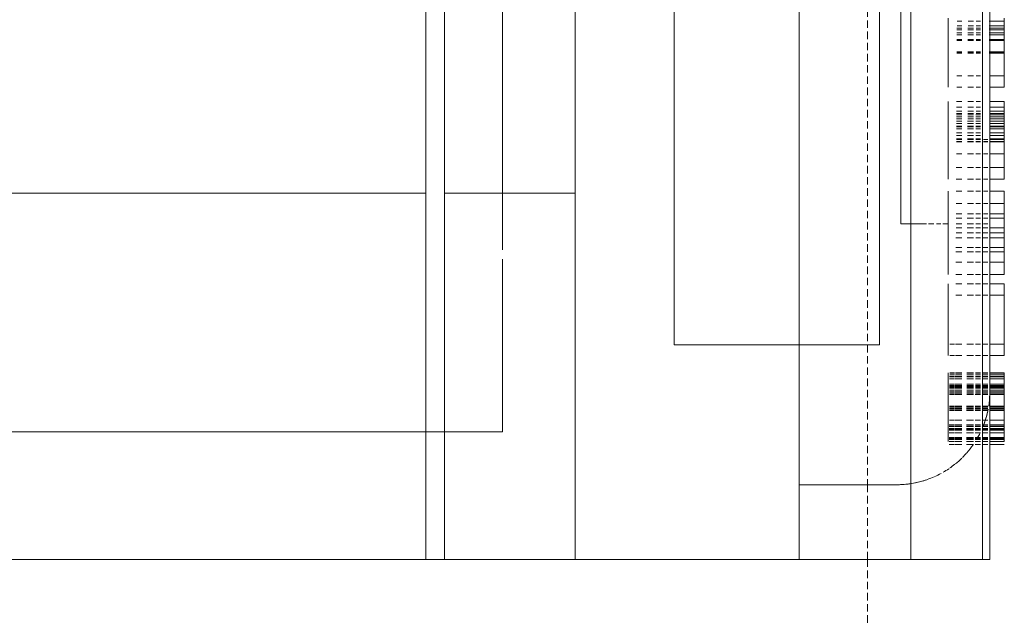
# Model space of a CAD drawing. Header units: millimetres. Extents: x -80560 to 110805, y -11020 to 52719.
# Tile 58 of 145: x 50421 to 50685, y 21102 to 21262. Entities that reach past the tile are written whole.
import ezdxf

# ---------------------------------------------------------------- set-up
doc = ezdxf.new("R2010")
doc.units = ezdxf.units.MM
doc.linetypes.add('DASHED2', pattern=[6, 4, -2])
doc.linetypes.add('DASHED2-1', pattern=[3, 2, -1])
doc.layers.add('A-AREA', color=32, linetype='DASHED2', lineweight=18)
doc.layers.add('I-FURN', color=30, linetype='Continuous', lineweight=18)

# ---------------------------------------------------------------- blocks, each defined once
blk = doc.blocks.new('82_kopieerapparaat_Sharp - std-31613085-DO_03 derde verdieping')
at = {"layer": 'I-FURN'}
for p, q in [((-330, 300), (-330, -200)), ((-330, -200), (-330, 300)), ((-330, -200), (-330, 300)), ((-330, 300), (-330, -200)), ((-330, 300), (-330, -200)), ((-330, -200), (-330, 300)), ((-295.83, 259.42), (-295.83, -200)), ((-295.83, -200), (-295.83, 259.42)), ((-231.88, -200), (-231.88, -80)), ((-315, -200), (-330, -200)), ((-330, -205), (-330, -200)), ((-330, -200), (-330, -205)), ((-330, -200), (-330, -205)), ((-330, -205), (-330, -200)), ((-329.49, -200), (318.74, -200)), ((-261.51, -200), (-315, -200)), ((-295.83, -200), (-295.83, -205)), ((-295.83, -205), (-295.83, -200)), ((-247.02, -200), (-261.51, -200)), ((-231.88, -200), (-247.02, -200)), ((243.12, -200), (-231.88, -200)), ((-330, -205), (-330, -240)), ((-330, -205), (-315, -205)), ((-330, -205), (-330, -240)), ((-330, -240), (-330, -205)), ((-330, -205), (-330, -240)), ((-330, -205), (-330, -240)), ((-330, -240), (-330, -205)), ((-100, -205), (-329.49, -205)), ((-315, -205), (-261.51, -205)), ((-295.83, -205), (-295.83, -220.58)), ((-295.83, -220.58), (-295.83, -205)), ((-261.51, -205), (-247.02, -205)), ((-247.02, -205), (-231.88, -205)), ((-231.88, -205), (243.12, -205)), ((-231.88, -205), (-231.88, -240)), ((-295.83, -220.58), (-249.58, -220.58)), ((-249.58, -220.58), (-295.83, -220.58)), ((-247.02, -220.58), (260.21, -220.58)), ((260.21, -220.58), (-247.02, -220.58)), ((-315, -240), (-330, -240)), ((-330, -334.15), (-330, -240)), ((-330, -240), (-330, -348.64)), ((-330, -240), (-330, -300)), ((-330, -300), (-330, -240)), ((-329.49, -240), (-100, -240)), ((-261.51, -240), (-315, -240)), ((-247.02, -240), (-261.51, -240)), ((-231.88, -240), (-247.02, -240)), ((243.12, -240), (-231.88, -240)), ((-167.54, -266.57), (-272.54, -266.57)), ((-272.54, -266.57), (-272.54, -321.57)), ((-272.54, -321.57), (-272.54, -266.57)), ((-272.54, -266.57), (-167.54, -266.57)), ((-330, -300), (-330, -330)), ((-330, -336.13), (-330, -300)), ((-330, -300), (-272.54, -300)), ((-272.54, -300), (-330, -300)), ((-330, -300), (-272.54, -300)), ((-310, -300), (-330, -300)), ((-272.54, -300), (-310, -300)), ((-310, -300), (-310, -326.13)), ((-310, -326.13), (-310, -300)), ((-310, -300), (-272.54, -300)), ((-272.54, -300), (-310, -300)), ((-310, -300), (-310, -326.13)), ((-310, -326.13), (-310, -300)), ((-310, -300), (-272.54, -300)), ((-272.54, -300), (-310, -300)), ((-310, -300), (-310, -326.13)), ((-310, -326.13), (-310, -300)), ((-310, -300), (-272.54, -300)), ((-272.54, -300), (-310, -300)), ((-310, -300), (-310, -326.13)), ((-310, -326.13), (-310, -300)), ((-310, -300), (-272.54, -300)), ((-272.54, -300), (-310, -300)), ((-167.54, -300), (-272.54, -300)), ((-272.54, -300), (-167.54, -300)), ((-167.54, -300), (-272.54, -300)), ((-272.54, -300), (-167.54, -300)), ((-167.54, -300), (-272.54, -300)), ((-272.54, -300), (-167.54, -300)), ((-167.54, -300), (-272.54, -300)), ((-272.54, -300), (-167.54, -300)), ((-272.54, -300), (-167.54, -300)), ((-167.54, -300), (-272.54, -300)), ((-272.54, -300), (-167.54, -300)), ((-167.54, -300), (-272.54, -300)), ((-272.54, -321.57), (-167.54, -321.57)), ((-167.54, -321.57), (-272.54, -321.57)), ((109.9, -327.27), (-240.1, -327.27)), ((-240.1, -327.27), (109.9, -327.27)), ((-240.1, -334.15), (-240.1, -327.27)), ((-240.1, -334.15), (-240.1, -327.27)), ((109.9, -327.27), (-240.1, -327.27)), ((-240.1, -327.27), (109.9, -327.27)), ((-240.1, -334.15), (-240.1, -327.27)), ((-240.1, -334.15), (-240.1, -327.27)), ((109.9, -327.27), (-240.1, -327.27)), ((-240.1, -327.27), (109.9, -327.27)), ((-240.1, -334.15), (-240.1, -327.27)), ((-240.1, -334.15), (-240.1, -327.27)), ((-330, -330), (-330, -343.63)), ((175, -330), (-330, -330)), ((175, -330), (-330, -330)), ((-330, -349.15), (-330, -334.15)), ((-240.1, -336.13), (-240.1, -334.68)), ((-240.1, -336.13), (-240.1, -334.68)), ((-240.1, -336.13), (-240.1, -334.68)), ((-240.1, -336.13), (-240.1, -334.68)), ((-240.1, -336.13), (-240.1, -334.68)), ((-240.1, -336.13), (-240.1, -334.68)), ((-330, -343.63), (-330, -336.13)), ((-240.1, -338.04), (-240.1, -336.82)), ((-240.1, -338.04), (-240.1, -336.82)), ((-240.1, -338.04), (-240.1, -336.82)), ((-240.1, -338.04), (-240.1, -336.82)), ((-240.1, -338.04), (-240.1, -336.82)), ((-240.1, -338.04), (-240.1, -336.82)), ((-299.21, -341.65), (-299.21, -340.23)), ((-297.58, -340), (-298.44, -340)), ((-298.44, -340), (-297.37, -340)), ((-298.44, -340.24), (-298.44, -341.65)), ((-297.88, -340.24), (-297.88, -341.65)), ((-297.58, -340.25), (-297.58, -341.65)), ((-297.37, -340), (-296.13, -340)), ((-295.36, -340), (-297.37, -340)), ((-297.37, -340), (-294.26, -340)), ((-296.13, -340), (-297.37, -340)), ((-297.37, -340.25), (-297.37, -341.65)), ((-296.13, -340), (-295.14, -340)), ((-296.13, -340.26), (-296.13, -341.65)), ((-295.36, -340), (-294.38, -340)), ((-295.36, -340.26), (-295.36, -341.65)), ((-295.14, -340.26), (-295.14, -341.65)), ((-294.96, -340.26), (-294.96, -341.65)), ((-294.4, -340.27), (-294.4, -341.65)), ((-294.38, -340.27), (-294.38, -341.65)), ((-294.26, -340), (-292.72, -340)), ((-290.14, -340), (-294.26, -340)), ((-294.26, -340), (-289.7, -340)), ((-294.26, -340), (-289.7, -340)), ((-289.7, -340), (-294.26, -340)), ((-294.26, -340.27), (-294.26, -341.65)), ((-289.7, -340), (-293.98, -340)), ((-293.98, -340.27), (-293.98, -341.65)), ((-292.72, -340), (-289.7, -340)), ((-292.72, -340.28), (-292.72, -341.65)), ((-289.7, -340), (-284.83, -340)), ((-285.18, -340), (-289.58, -340)), ((-285.66, -340), (-289.36, -340)), ((-289.36, -340), (-284.83, -340)), ((-289.03, -340), (-285.81, -340)), ((-285.81, -340), (-288.91, -340)), ((-284.83, -340), (-281.58, -340)), ((-283.44, -340), (-284.83, -340)), ((-283.91, -340), (-281.58, -340)), ((-283.74, -340), (-283.06, -340)), ((-283.06, -340), (-283.57, -340)), ((-280.36, -340), (-283.44, -340)), ((-281.58, -340), (-283.06, -340)), ((-281.58, -340), (-280.36, -340)), ((-279.98, -340), (-281.08, -340)), ((-280.94, -340), (-279.98, -340)), ((-275.36, -340), (-272.29, -340)), ((-272.29, -340), (-275.36, -340)), ((-272.29, -340), (-259.21, -340)), ((-259.21, -340), (-272.29, -340)), ((-259.21, -340), (-256.13, -340)), ((-256.13, -340), (-259.21, -340)), ((-253.61, -340), (-243.79, -340)), ((-250.36, -340), (-253.61, -340)), ((-247.55, -340), (-250.36, -340)), ((-238.54, -340), (-246.42, -340)), ((-246.42, -340), (-238.54, -340)), ((-244.01, -340), (-246.42, -340)), ((-243.79, -340), (-241.17, -340)), ((-242.48, -340), (-243.79, -340)), ((-241.17, -340), (-242.48, -340)), ((-241.17, -340), (-231.34, -340)), ((-238.54, -340), (-240.75, -340)), ((-240.1, -340), (-240.1, -338.53)), ((-240.1, -340), (-240.1, -338.53)), ((-240.1, -340), (-240.1, -338.53)), ((-240.1, -340), (-240.1, -338.53)), ((-240.1, -340), (-240.1, -338.53)), ((-240.1, -340), (-240.1, -338.53)), ((-234.59, -340), (-237.41, -340)), ((-231.34, -340), (-234.59, -340)), ((-228.06, -340), (-217.45, -340)), ((-224.98, -340), (-228.06, -340)), ((-221.26, -340), (-224.98, -340)), ((-224.98, -340), (-218.09, -340)), ((-217.45, -340), (-224.98, -340)), ((-218.09, -340), (-221.26, -340)), ((-217.45, -340), (-212.52, -340)), ((-217.45, -340), (-214.58, -340)), ((-213.2, -340), (-217.32, -340)), ((-212.58, -340), (-214.58, -340)), ((-214.58, -340), (-212.58, -340)), ((-213.9, -340), (-212.58, -340)), ((-212.58, -340), (-213.9, -340)), ((-212.58, -340), (-211.9, -340)), ((-212.52, -340), (-209.83, -340)), ((-210.49, -340), (-211.9, -340)), ((-211.4, -340), (-209.83, -340)), ((-209.83, -340), (-208.82, -340)), ((-208.82, -340), (-207.3, -340)), ((-207.3, -340), (-208.82, -340)), ((-203.44, -340), (-194.32, -340)), ((-200.36, -340), (-203.44, -340)), ((-194.32, -340), (-200.36, -340)), ((-200.36, -340), (-194.32, -340)), ((-194.32, -340), (-200.36, -340)), ((-194.32, -340), (-194.13, -340)), ((-194.13, -340), (-190.64, -340)), ((-194.11, -340), (-194.13, -340)), ((-194.13, -340), (-193.93, -340)), ((-194, -340), (-194.13, -340)), ((-190.92, -340), (-194, -340)), ((-188.06, -340), (-193.93, -340)), ((-193.93, -340), (-189.4, -340)), ((-190.64, -340), (-187.65, -340)), ((-188.85, -340), (-190.64, -340)), ((-189.4, -340), (-188.06, -340)), ((-188.06, -340), (-188.85, -340)), ((-187.65, -340), (-185.71, -340)), ((-185.71, -340), (-186.96, -340)), ((-185.71, -340), (-184.98, -340)), ((-299.21, -343.63), (-299.21, -341.8)), ((-298.44, -341.8), (-298.44, -343.63)), ((-297.88, -341.81), (-297.88, -343.63)), ((-297.58, -341.81), (-297.58, -343.63)), ((-297.37, -341.81), (-297.37, -343.63)), ((-296.13, -341.81), (-296.13, -343.63)), ((-295.36, -341.82), (-295.36, -343.63)), ((-295.14, -341.82), (-295.14, -343.63)), ((-294.96, -341.82), (-294.96, -343.63)), ((-294.4, -341.82), (-294.4, -343.63)), ((-294.38, -341.82), (-294.38, -343.63)), ((-294.26, -341.82), (-294.26, -343.63)), ((-293.98, -341.82), (-293.98, -343.63)), ((-292.72, -341.83), (-292.72, -343.63)), ((-290.14, -340.3), (-290.14, -341.65)), ((-290.14, -341.84), (-290.14, -343.63)), ((-289.7, -340.3), (-289.7, -341.65)), ((-289.7, -341.84), (-289.7, -343.63)), ((-289.58, -340.3), (-289.58, -341.65)), ((-289.58, -341.84), (-289.58, -343.63)), ((-289.36, -340.3), (-289.36, -341.65)), ((-289.36, -341.85), (-289.36, -343.63)), ((-289.03, -340.31), (-289.03, -341.65)), ((-289.03, -341.85), (-289.03, -343.63)), ((-288.91, -340.31), (-288.91, -341.65)), ((-288.91, -341.85), (-288.91, -343.63)), ((-285.81, -340.33), (-285.81, -341.65)), ((-285.81, -341.86), (-285.81, -343.63)), ((-285.66, -340.33), (-285.66, -341.65)), ((-285.66, -341.86), (-285.66, -343.63)), ((-285.18, -340.33), (-285.18, -341.65)), ((-285.18, -341.86), (-285.18, -343.63)), ((-284.83, -340.34), (-284.83, -341.65)), ((-284.83, -341.87), (-284.83, -343.63)), ((-284.25, -340.34), (-284.25, -341.65)), ((-284.25, -341.87), (-284.25, -343.63)), ((-283.91, -340.34), (-283.91, -341.65)), ((-283.91, -341.87), (-283.91, -343.63)), ((-283.74, -340.34), (-283.74, -341.65)), ((-283.74, -341.87), (-283.74, -343.63)), ((-283.57, -340.35), (-283.57, -341.65)), ((-283.57, -341.87), (-283.57, -343.63)), ((-283.44, -340.35), (-283.44, -341.65)), ((-283.44, -341.87), (-283.44, -343.63)), ((-283.06, -340.35), (-283.06, -341.65)), ((-283.06, -341.88), (-283.06, -343.63)), ((-281.58, -340.36), (-281.58, -341.65)), ((-281.58, -341.88), (-281.58, -343.63)), ((-281.08, -340.36), (-281.08, -341.65)), ((-281.08, -341.88), (-281.08, -343.63)), ((-280.94, -340.36), (-280.94, -341.65)), ((-280.94, -341.88), (-280.94, -343.63)), ((-280.36, -340.37), (-280.36, -341.65)), ((-280.36, -341.89), (-280.36, -343.63)), ((-279.98, -340.37), (-279.98, -341.65)), ((-279.98, -341.89), (-279.98, -343.63)), ((-275.36, -341.65), (-275.36, -340.4)), ((-275.36, -340.4), (-275.36, -341.65)), ((-275.36, -343.63), (-275.36, -341.91)), ((-275.36, -341.91), (-275.36, -343.63)), ((-272.29, -340.43), (-272.29, -341.65)), ((-272.29, -340.43), (-272.29, -341.65)), ((-272.29, -340.43), (-272.29, -341.65)), ((-272.29, -340.43), (-272.29, -341.65)), ((-272.29, -341.93), (-272.29, -343.63)), ((-272.29, -341.93), (-272.29, -343.63)), ((-272.29, -341.93), (-272.29, -343.63)), ((-272.29, -341.93), (-272.29, -343.63)), ((-259.21, -341.99), (-259.21, -343.63)), ((-259.21, -341.99), (-259.21, -343.63)), ((-259.21, -341.99), (-259.21, -343.63)), ((-259.21, -341.99), (-259.21, -343.63)), ((-256.13, -342), (-256.13, -343.63)), ((-256.13, -342), (-256.13, -343.63)), ((-253.61, -343.63), (-253.61, -342.01)), ((-250.36, -342.03), (-250.36, -343.63)), ((-247.55, -342.04), (-247.55, -343.63)), ((-246.42, -343.63), (-246.42, -342.05)), ((-243.79, -342.06), (-243.79, -343.63)), ((-242.48, -342.07), (-242.48, -343.63)), ((-241.17, -342.07), (-241.17, -343.63)), ((-240.1, -343.63), (-240.1, -342.08)), ((-240.1, -343.63), (-240.1, -342.08)), ((-240.1, -343.63), (-240.1, -342.08)), ((-240.1, -343.63), (-240.1, -342.08)), ((-240.1, -343.63), (-240.1, -342.08)), ((-240.1, -343.63), (-240.1, -342.08)), ((-238.54, -342.08), (-238.54, -343.63)), ((-237.41, -342.09), (-237.41, -343.63)), ((-234.59, -342.1), (-234.59, -343.63)), ((-231.34, -342.12), (-231.34, -343.63)), ((-228.06, -343.63), (-228.06, -342.13)), ((-228.06, -342.13), (-228.06, -343.63)), ((-224.98, -342.15), (-224.98, -343.63)), ((-224.98, -342.15), (-224.98, -343.63)), ((-224.98, -343.63), (-224.98, -342.15)), ((-224.98, -342.15), (-224.98, -343.63)), ((-221.26, -342.17), (-221.26, -343.63)), ((-218.09, -342.18), (-218.09, -343.63)), ((-218.02, -342.18), (-218.02, -343.63)), ((-217.45, -342.18), (-217.45, -343.63)), ((-217.32, -342.18), (-217.32, -343.63)), ((-216.39, -342.19), (-216.39, -343.63)), ((-215.65, -342.19), (-215.65, -343.63)), ((-214.58, -342.2), (-214.58, -343.63)), ((-214.08, -342.2), (-214.08, -343.63)), ((-213.9, -342.2), (-213.9, -343.63)), ((-213.2, -342.2), (-213.2, -343.63)), ((-212.58, -342.21), (-212.58, -343.63)), ((-212.52, -342.21), (-212.52, -343.63)), ((-211.9, -342.21), (-211.9, -343.63)), ((-211.4, -342.21), (-211.4, -343.63)), ((-210.87, -342.21), (-210.87, -343.63)), ((-210.49, -342.22), (-210.49, -343.63)), ((-209.83, -342.22), (-209.83, -343.63)), ((-208.82, -342.22), (-208.82, -343.63)), ((-207.3, -342.23), (-207.3, -343.63)), ((-203.44, -343.63), (-203.44, -342.25)), ((-203.44, -342.25), (-203.44, -343.63)), ((-200.36, -342.26), (-200.36, -343.63)), ((-200.36, -342.26), (-200.36, -343.63)), ((-200.36, -343.63), (-200.36, -342.26)), ((-200.36, -342.26), (-200.36, -343.63)), ((-194.32, -342.29), (-194.32, -343.63)), ((-194.11, -342.29), (-194.11, -343.63)), ((-194, -342.29), (-194, -343.63)), ((-193.93, -342.29), (-193.93, -343.63)), ((-190.92, -342.31), (-190.92, -343.63)), ((-190.64, -342.31), (-190.64, -343.63)), ((-189.4, -342.32), (-189.4, -343.63)), ((-188.85, -342.32), (-188.85, -343.63)), ((-188.06, -342.32), (-188.06, -343.63)), ((-187.65, -342.32), (-187.65, -343.63)), ((-186.96, -342.33), (-186.96, -343.63)), ((-185.71, -342.33), (-185.71, -343.63)), ((-330, -344.76), (-330, -346.74)), ((-330, -346.74), (-330, -344.83)), ((-299.21, -346.74), (-299.21, -344.87)), ((-298.44, -344.87), (-298.44, -346.74)), ((-297.88, -344.88), (-297.88, -346.74)), ((-297.58, -344.88), (-297.58, -346.74)), ((-297.37, -344.88), (-297.37, -346.74)), ((-296.13, -344.88), (-296.13, -346.74)), ((-295.36, -344.89), (-295.36, -346.74)), ((-295.14, -344.89), (-295.14, -346.74)), ((-294.96, -344.89), (-294.96, -346.74)), ((-294.4, -344.89), (-294.4, -346.74)), ((-294.38, -344.89), (-294.38, -346.74)), ((-294.26, -344.89), (-294.26, -346.74)), ((-293.98, -344.89), (-293.98, -346.74)), ((-292.72, -344.9), (-292.72, -346.74)), ((-290.14, -344.9), (-290.14, -346.74)), ((-289.7, -344.91), (-289.7, -346.74)), ((-289.58, -344.91), (-289.58, -346.74)), ((-289.36, -344.91), (-289.36, -346.74)), ((-289.03, -344.91), (-289.03, -346.74)), ((-288.91, -344.91), (-288.91, -346.74)), ((-285.81, -344.92), (-285.81, -346.74)), ((-285.66, -344.92), (-285.66, -346.74)), ((-285.18, -344.92), (-285.18, -346.74)), ((-284.83, -344.92), (-284.83, -346.74)), ((-284.25, -344.93), (-284.25, -346.74)), ((-283.91, -344.93), (-283.91, -346.74)), ((-283.74, -344.93), (-283.74, -346.74)), ((-283.57, -344.93), (-283.57, -346.74)), ((-283.44, -344.93), (-283.44, -346.74)), ((-283.06, -344.93), (-283.06, -346.74)), ((-281.58, -344.94), (-281.58, -346.74)), ((-281.08, -344.94), (-281.08, -346.74)), ((-280.94, -344.94), (-280.94, -346.74)), ((-280.36, -344.94), (-280.36, -346.74)), ((-279.98, -344.94), (-279.98, -346.74)), ((-275.36, -346.74), (-275.36, -344.96)), ((-275.36, -344.96), (-275.36, -346.74)), ((-272.29, -344.97), (-272.29, -346.74)), ((-272.29, -344.97), (-272.29, -346.74)), ((-272.29, -344.97), (-272.29, -346.74)), ((-272.29, -344.97), (-272.29, -346.74)), ((-259.21, -345.02), (-259.21, -346.74)), ((-259.21, -345.02), (-259.21, -346.74)), ((-259.21, -345.02), (-259.21, -346.74)), ((-259.21, -345.02), (-259.21, -346.74)), ((-256.13, -345.03), (-256.13, -346.74)), ((-256.13, -345.03), (-256.13, -346.74)), ((-253.61, -346.74), (-253.61, -345.04)), ((-250.36, -345.05), (-250.36, -346.74)), ((-247.55, -345.06), (-247.55, -346.74)), ((-246.42, -346.74), (-246.42, -345.06)), ((-243.79, -345.07), (-243.79, -346.74)), ((-242.48, -345.08), (-242.48, -346.74)), ((-241.17, -345.08), (-241.17, -346.74)), ((-240.1, -346.74), (-240.1, -345.09)), ((-240.1, -346.74), (-240.1, -345.09)), ((-240.1, -346.74), (-240.1, -345.09)), ((-240.1, -346.74), (-240.1, -345.09)), ((-240.1, -346.74), (-240.1, -345.09)), ((-240.1, -346.74), (-240.1, -345.09)), ((-238.54, -345.09), (-238.54, -346.74)), ((-237.41, -345.1), (-237.41, -346.74)), ((-234.59, -345.11), (-234.59, -346.74)), ((-231.34, -345.12), (-231.34, -346.74)), ((-228.06, -346.74), (-228.06, -345.13)), ((-228.06, -345.13), (-228.06, -346.74)), ((-224.98, -345.14), (-224.98, -346.74)), ((-224.98, -345.14), (-224.98, -346.74)), ((-224.98, -346.74), (-224.98, -345.14)), ((-224.98, -345.14), (-224.98, -346.74)), ((-221.26, -345.15), (-221.26, -346.74)), ((-218.09, -345.16), (-218.09, -346.74)), ((-218.02, -345.17), (-218.02, -346.74)), ((-217.45, -345.17), (-217.45, -346.74)), ((-217.32, -345.17), (-217.32, -346.74)), ((-216.39, -345.17), (-216.39, -346.74)), ((-215.65, -345.17), (-215.65, -346.74)), ((-214.58, -345.18), (-214.58, -346.74)), ((-214.08, -345.18), (-214.08, -346.74)), ((-213.9, -345.18), (-213.9, -346.74)), ((-213.2, -345.18), (-213.2, -346.74)), ((-212.58, -345.18), (-212.58, -346.74)), ((-212.52, -345.18), (-212.52, -346.74)), ((-211.9, -345.19), (-211.9, -346.74)), ((-211.4, -345.19), (-211.4, -346.74)), ((-210.87, -345.19), (-210.87, -346.74)), ((-210.49, -345.19), (-210.49, -346.74)), ((-209.83, -345.19), (-209.83, -346.74)), ((-208.82, -345.2), (-208.82, -346.74)), ((-207.3, -345.2), (-207.3, -346.74)), ((-203.44, -346.74), (-203.44, -345.22)), ((-203.44, -345.22), (-203.44, -346.74)), ((-200.36, -345.23), (-200.36, -346.74)), ((-200.36, -345.23), (-200.36, -346.74)), ((-200.36, -346.74), (-200.36, -345.23)), ((-200.36, -345.23), (-200.36, -346.74)), ((-194.32, -345.25), (-194.32, -346.74)), ((-194.11, -345.25), (-194.11, -346.74)), ((-194, -345.25), (-194, -346.74)), ((-193.93, -345.25), (-193.93, -346.74)), ((-190.92, -345.26), (-190.92, -346.74)), ((-190.64, -345.26), (-190.64, -346.74)), ((-189.4, -345.27), (-189.4, -346.74)), ((-188.85, -345.27), (-188.85, -346.74)), ((-188.06, -345.27), (-188.06, -346.74)), ((-187.65, -345.27), (-187.65, -346.74)), ((-186.96, -345.28), (-186.96, -346.74)), ((-185.71, -345.28), (-185.71, -346.74)), ((-330, -347.14), (-330, -348.64)), ((-330, -348.71), (-330, -347.2)), ((-299.21, -348.64), (-299.21, -347.21)), ((-298.44, -347.22), (-298.44, -348.64)), ((-297.88, -347.22), (-297.88, -348.64)), ((-297.58, -347.22), (-297.58, -348.64)), ((-297.37, -347.22), (-297.37, -348.64)), ((-296.13, -347.22), (-296.13, -348.64)), ((-295.36, -347.22), (-295.36, -348.64)), ((-295.14, -347.22), (-295.14, -348.64)), ((-294.96, -347.22), (-294.96, -348.64)), ((-294.4, -347.23), (-294.4, -348.64)), ((-294.38, -347.23), (-294.38, -348.64)), ((-294.26, -347.23), (-294.26, -348.64)), ((-293.98, -347.23), (-293.98, -348.64)), ((-292.72, -347.23), (-292.72, -348.64)), ((-290.14, -347.23), (-290.14, -348.64)), ((-289.7, -347.24), (-289.7, -348.64)), ((-289.58, -347.24), (-289.58, -348.64)), ((-289.36, -347.24), (-289.36, -348.64)), ((-289.03, -347.24), (-289.03, -348.64)), ((-288.91, -347.24), (-288.91, -348.64)), ((-285.81, -347.24), (-285.81, -348.64)), ((-285.66, -347.25), (-285.66, -348.64)), ((-285.18, -347.25), (-285.18, -348.64)), ((-284.83, -347.25), (-284.83, -348.64)), ((-284.25, -347.25), (-284.25, -348.64)), ((-283.91, -347.25), (-283.91, -348.64)), ((-283.74, -347.25), (-283.74, -348.64)), ((-283.57, -347.25), (-283.57, -348.64)), ((-283.44, -347.25), (-283.44, -348.64)), ((-283.06, -347.25), (-283.06, -348.64)), ((-281.58, -347.25), (-281.58, -348.64)), ((-281.08, -347.26), (-281.08, -348.64)), ((-280.94, -347.26), (-280.94, -348.64)), ((-280.36, -347.26), (-280.36, -348.64)), ((-279.98, -347.26), (-279.98, -348.64)), ((-275.36, -348.64), (-275.36, -347.27)), ((-275.36, -347.27), (-275.36, -348.64)), ((-272.29, -347.28), (-272.29, -348.64)), ((-272.29, -347.28), (-272.29, -348.64)), ((-272.29, -347.28), (-272.29, -348.64)), ((-272.29, -347.28), (-272.29, -348.64)), ((-259.21, -347.31), (-259.21, -348.64)), ((-259.21, -347.31), (-259.21, -348.64)), ((-259.21, -347.31), (-259.21, -348.64)), ((-259.21, -347.31), (-259.21, -348.64)), ((-256.13, -347.31), (-256.13, -348.64)), ((-256.13, -347.31), (-256.13, -348.64)), ((-253.61, -348.64), (-253.61, -347.32)), ((-250.36, -347.33), (-250.36, -348.64)), ((-247.55, -347.33), (-247.55, -348.64)), ((-246.42, -348.64), (-246.42, -347.33)), ((-243.79, -347.34), (-243.79, -348.64)), ((-242.48, -347.34), (-242.48, -348.64)), ((-241.17, -347.35), (-241.17, -348.64)), ((-240.1, -348.64), (-240.1, -347.35)), ((-240.1, -348.64), (-240.1, -347.35)), ((-240.1, -348.64), (-240.1, -347.35)), ((-240.1, -348.64), (-240.1, -347.35)), ((-240.1, -348.64), (-240.1, -347.35)), ((-240.1, -348.64), (-240.1, -347.35)), ((-238.54, -347.35), (-238.54, -348.64)), ((-237.41, -347.35), (-237.41, -348.64)), ((-234.59, -347.36), (-234.59, -348.64)), ((-231.34, -347.37), (-231.34, -348.64)), ((-228.06, -348.64), (-228.06, -347.38)), ((-228.06, -347.38), (-228.06, -348.64)), ((-224.98, -347.38), (-224.98, -348.64)), ((-224.98, -347.38), (-224.98, -348.64)), ((-224.98, -348.64), (-224.98, -347.38)), ((-224.98, -347.38), (-224.98, -348.64)), ((-221.26, -347.39), (-221.26, -348.64)), ((-218.09, -347.4), (-218.09, -348.64)), ((-218.02, -347.4), (-218.02, -348.64)), ((-217.45, -347.4), (-217.45, -348.64)), ((-217.32, -347.4), (-217.32, -348.64)), ((-216.39, -347.4), (-216.39, -348.64)), ((-215.65, -347.4), (-215.65, -348.64)), ((-214.58, -347.41), (-214.58, -348.64)), ((-214.08, -347.41), (-214.08, -348.64)), ((-213.9, -347.41), (-213.9, -348.64)), ((-213.2, -347.41), (-213.2, -348.64)), ((-212.58, -347.41), (-212.58, -348.64)), ((-212.52, -347.41), (-212.52, -348.64)), ((-211.9, -347.41), (-211.9, -348.64)), ((-211.4, -347.41), (-211.4, -348.64)), ((-210.87, -347.41), (-210.87, -348.64)), ((-210.49, -347.42), (-210.49, -348.64)), ((-209.83, -347.42), (-209.83, -348.64)), ((-208.82, -347.42), (-208.82, -348.64)), ((-207.3, -347.42), (-207.3, -348.64)), ((-203.44, -348.64), (-203.44, -347.43)), ((-203.44, -347.43), (-203.44, -348.64)), ((-200.36, -347.44), (-200.36, -348.64)), ((-200.36, -347.44), (-200.36, -348.64)), ((-200.36, -348.64), (-200.36, -347.44)), ((-200.36, -347.44), (-200.36, -348.64)), ((-194.32, -347.45), (-194.32, -348.64)), ((-194.11, -347.45), (-194.11, -348.64)), ((-194, -347.45), (-194, -348.64)), ((-193.93, -347.45), (-193.93, -348.64)), ((-190.92, -347.46), (-190.92, -348.64)), ((-190.64, -347.46), (-190.64, -348.64)), ((-189.4, -347.46), (-189.4, -348.64)), ((-188.85, -347.46), (-188.85, -348.64)), ((-188.06, -347.47), (-188.06, -348.64)), ((-187.65, -347.47), (-187.65, -348.64)), ((-186.96, -347.47), (-186.96, -348.64)), ((-185.71, -347.47), (-185.71, -348.64)), ((-330, -349.15), (330, -349.15)), ((-330, -349.15), (330, -349.15)), ((-330, -349.15), (-330, -350.62)), ((-330, -351.13), (-330, -349.16)), ((-299.21, -350.62), (-299.21, -349.21)), ((-298.44, -349.21), (-298.44, -350.62)), ((-297.88, -349.22), (-297.88, -350.62)), ((-297.58, -349.22), (-297.58, -350.62)), ((-297.37, -349.22), (-297.37, -350.62)), ((-296.13, -349.22), (-296.13, -350.62)), ((-295.36, -349.22), (-295.36, -350.62)), ((-295.14, -349.22), (-295.14, -350.62)), ((-294.96, -349.23), (-294.96, -350.62)), ((-294.4, -349.23), (-294.4, -350.62)), ((-294.38, -349.23), (-294.38, -350.62)), ((-294.26, -349.23), (-294.26, -350.62)), ((-293.98, -349.23), (-293.98, -350.62)), ((-292.72, -349.23), (-292.72, -350.62)), ((-290.14, -349.24), (-290.14, -350.62)), ((-289.7, -349.24), (-289.7, -350.62)), ((-289.58, -349.24), (-289.58, -350.62)), ((-289.36, -349.24), (-289.36, -350.62)), ((-289.03, -349.24), (-289.03, -350.62)), ((-288.91, -349.24), (-288.91, -350.62)), ((-285.81, -349.25), (-285.81, -350.62)), ((-285.66, -349.25), (-285.66, -350.62)), ((-285.18, -349.25), (-285.18, -350.62)), ((-284.83, -349.26), (-284.83, -350.62)), ((-284.25, -349.26), (-284.25, -350.62)), ((-283.91, -349.26), (-283.91, -350.62)), ((-283.74, -349.26), (-283.74, -350.62)), ((-283.57, -349.26), (-283.57, -350.62)), ((-283.44, -349.26), (-283.44, -350.62)), ((-283.06, -349.26), (-283.06, -350.62)), ((-281.58, -349.26), (-281.58, -350.62)), ((-281.08, -349.27), (-281.08, -350.62)), ((-280.94, -349.27), (-280.94, -350.62)), ((-280.36, -349.27), (-280.36, -350.62)), ((-279.98, -349.27), (-279.98, -350.62)), ((-275.36, -350.62), (-275.36, -349.28)), ((-275.36, -349.28), (-275.36, -350.62)), ((-272.29, -349.29), (-272.29, -350.62)), ((-272.29, -349.29), (-272.29, -350.62)), ((-272.29, -349.29), (-272.29, -350.62)), ((-272.29, -349.29), (-272.29, -350.62)), ((-259.21, -349.33), (-259.21, -350.62)), ((-259.21, -349.33), (-259.21, -350.62)), ((-259.21, -349.33), (-259.21, -350.62)), ((-259.21, -349.33), (-259.21, -350.62)), ((-256.13, -349.34), (-256.13, -350.62)), ((-256.13, -349.34), (-256.13, -350.62)), ((-253.61, -350.62), (-253.61, -349.35)), ((-250.36, -349.36), (-250.36, -350.62)), ((-247.55, -349.37), (-247.55, -350.62)), ((-246.42, -350.62), (-246.42, -349.37)), ((-243.79, -349.38), (-243.79, -350.62)), ((-242.48, -349.38), (-242.48, -350.62)), ((-241.17, -349.38), (-241.17, -350.62)), ((-240.1, -350.62), (-240.1, -349.39)), ((-240.1, -350.62), (-240.1, -349.39)), ((-240.1, -350.62), (-240.1, -349.39)), ((-240.1, -350.62), (-240.1, -349.39)), ((-240.1, -350.62), (-240.1, -349.39)), ((-240.1, -350.62), (-240.1, -349.39)), ((-238.54, -349.39), (-238.54, -350.62)), ((-237.41, -349.4), (-237.41, -350.62)), ((-234.59, -349.4), (-234.59, -350.62)), ((-231.34, -349.41), (-231.34, -350.62)), ((-228.06, -350.62), (-228.06, -349.42)), ((-228.06, -349.42), (-228.06, -350.62)), ((-224.98, -349.43), (-224.98, -350.62)), ((-224.98, -349.43), (-224.98, -350.62)), ((-224.98, -350.62), (-224.98, -349.43)), ((-224.98, -349.43), (-224.98, -350.62)), ((-221.26, -349.44), (-221.26, -350.62)), ((-218.09, -349.45), (-218.09, -350.62)), ((-218.02, -349.45), (-218.02, -350.62)), ((-217.45, -349.46), (-217.45, -350.62)), ((-330, -351.13), (175, -351.13)), ((-299.21, -351.13), (-330, -351.13)), ((-299.21, -355), (-299.21, -351.1)), ((-298.44, -351.1), (-298.44, -355)), ((-297.88, -351.1), (-297.88, -355)), ((-297.58, -351.1), (-297.58, -355)), ((-297.37, -351.1), (-297.37, -355)), ((-296.13, -351.13), (-297.37, -351.13)), ((-296.13, -351.1), (-296.13, -355)), ((-295.36, -351.1), (-295.36, -355)), ((-295.14, -351.1), (-295.14, -355)), ((-294.96, -351.1), (-294.96, -355)), ((-294.4, -351.09), (-294.4, -355)), ((-294.38, -351.09), (-294.38, -355)), ((-294.26, -351.09), (-294.26, -355)), ((-289.7, -351.13), (-294.26, -351.13)), ((-293.98, -351.09), (-293.98, -355)), ((-292.72, -351.09), (-292.72, -355)), ((-290.14, -351.09), (-290.14, -355)), ((-289.7, -351.09), (-289.7, -355)), ((-289.58, -351.09), (-289.58, -355)), ((-289.36, -351.09), (-289.36, -355)), ((-289.03, -351.09), (-289.03, -355)), ((-285.81, -351.13), (-289.03, -351.13)), ((-288.91, -351.09), (-288.91, -355)), ((-285.81, -351.09), (-285.81, -355)), ((-285.66, -351.09), (-285.66, -355)), ((-285.18, -351.09), (-285.18, -355)), ((-284.83, -351.09), (-284.83, -355)), ((-284.25, -351.08), (-284.25, -355)), ((-283.91, -351.08), (-283.91, -355)), ((-283.74, -351.08), (-283.74, -355)), ((-283.57, -351.08), (-283.57, -355)), ((-283.44, -351.08), (-283.44, -355)), ((-283.06, -351.08), (-283.06, -355)), ((-283.06, -351.13), (-281.58, -351.13)), ((-281.58, -351.13), (-283.06, -351.13)), ((-283.06, -351.13), (-281.58, -351.13)), ((-281.58, -351.13), (-283.06, -351.13)), ((-283.06, -351.13), (-281.58, -351.13)), ((-281.58, -351.13), (-283.06, -351.13)), ((-283.06, -351.13), (-281.58, -351.13)), ((-281.58, -351.13), (-283.06, -351.13)), ((-281.58, -351.13), (-283.06, -351.13)), ((-281.58, -351.08), (-281.58, -355)), ((-281.08, -351.08), (-281.08, -355)), ((-280.94, -351.08), (-280.94, -355)), ((-280.36, -351.08), (-280.36, -355)), ((-279.98, -351.08), (-279.98, -355)), ((-279.98, -351.13), (-275.36, -351.13)), ((-275.36, -351.13), (-279.98, -351.13)), ((-279.98, -351.13), (-275.36, -351.13)), ((-275.36, -351.13), (-279.98, -351.13)), ((-279.98, -351.13), (-275.36, -351.13)), ((-275.36, -351.13), (-279.98, -351.13)), ((-279.98, -351.13), (-275.36, -351.13)), ((-275.36, -351.13), (-279.98, -351.13)), ((-275.36, -351.13), (-279.98, -351.13)), ((-275.36, -355), (-275.36, -351.08)), ((-275.36, -351.08), (-275.36, -355)), ((-275.36, -351.13), (-256.13, -351.13)), ((-256.13, -351.13), (-275.36, -351.13)), ((-275.36, -351.13), (-256.13, -351.13)), ((-256.13, -351.13), (-275.36, -351.13)), ((-275.36, -351.13), (-256.13, -351.13)), ((-256.13, -351.13), (-275.36, -351.13)), ((-275.36, -351.13), (-256.13, -351.13)), ((-256.13, -351.13), (-275.36, -351.13)), ((-256.13, -351.13), (-275.36, -351.13)), ((-272.29, -351.07), (-272.29, -355)), ((-272.29, -351.07), (-272.29, -355)), ((-272.29, -351.07), (-272.29, -355)), ((-272.29, -351.07), (-272.29, -355)), ((-259.21, -351.06), (-259.21, -355)), ((-259.21, -351.06), (-259.21, -355)), ((-259.21, -351.06), (-259.21, -355)), ((-259.21, -351.06), (-259.21, -355)), ((-256.13, -351.06), (-256.13, -355)), ((-256.13, -351.06), (-256.13, -355)), ((-256.13, -351.13), (-253.61, -351.13)), ((-253.61, -351.13), (-256.13, -351.13)), ((-256.13, -351.13), (-253.61, -351.13)), ((-253.61, -351.13), (-256.13, -351.13)), ((-256.13, -351.13), (-253.61, -351.13)), ((-253.61, -351.13), (-256.13, -351.13)), ((-256.13, -351.13), (-253.61, -351.13)), ((-253.61, -351.13), (-256.13, -351.13)), ((-253.61, -351.13), (-256.13, -351.13)), ((-253.61, -355), (-253.61, -351.05)), ((-253.61, -351.13), (-246.42, -351.13)), ((-246.42, -351.13), (-253.61, -351.13)), ((-253.61, -351.13), (-246.42, -351.13)), ((-246.42, -351.13), (-253.61, -351.13)), ((-253.61, -351.13), (-246.42, -351.13)), ((-246.42, -351.13), (-253.61, -351.13)), ((-253.61, -351.13), (-246.42, -351.13)), ((-246.42, -351.13), (-253.61, -351.13)), ((-246.42, -351.13), (-253.61, -351.13)), ((-250.36, -351.05), (-250.36, -355)), ((-247.55, -351.05), (-247.55, -355)), ((-246.42, -355), (-246.42, -351.05)), ((-246.42, -351.13), (-241.17, -351.13)), ((-241.17, -351.13), (-246.42, -351.13)), ((-246.42, -351.13), (-238.54, -351.13)), ((-241.17, -351.13), (-246.42, -351.13)), ((-246.42, -351.13), (-241.17, -351.13)), ((-241.17, -351.13), (-246.42, -351.13)), ((-246.42, -351.13), (-241.17, -351.13)), ((-241.17, -351.13), (-246.42, -351.13)), ((-238.54, -351.13), (-246.42, -351.13)), ((-243.79, -351.04), (-243.79, -355)), ((-242.48, -351.04), (-242.48, -355)), ((-241.17, -351.04), (-241.17, -355)), ((-240.1, -351.13), (-238.54, -351.13)), ((-238.54, -351.13), (-240.1, -351.13)), ((-238.54, -351.13), (-240.1, -351.13)), ((-240.1, -351.13), (-238.54, -351.13)), ((-238.54, -351.13), (-240.1, -351.13)), ((-240.1, -351.13), (-238.54, -351.13)), ((-238.54, -351.13), (-240.1, -351.13)), ((-240.1, -351.13), (-238.54, -351.13)), ((-238.54, -351.13), (-240.1, -351.13)), ((-240.1, -351.13), (-238.54, -351.13)), ((-238.54, -351.13), (-240.1, -351.13)), ((-240.1, -351.13), (-238.54, -351.13)), ((-238.54, -351.13), (-240.1, -351.13)), ((-238.54, -351.04), (-238.54, -355)), ((-238.54, -351.13), (-231.34, -351.13)), ((-231.34, -351.13), (-238.54, -351.13)), ((-238.54, -351.13), (-231.34, -351.13)), ((-231.34, -351.13), (-238.54, -351.13)), ((-238.54, -351.13), (-231.34, -351.13)), ((-231.34, -351.13), (-238.54, -351.13)), ((-238.54, -351.13), (-231.34, -351.13)), ((-231.34, -351.13), (-238.54, -351.13)), ((-238.54, -351.13), (-231.34, -351.13)), ((-231.34, -351.13), (-238.54, -351.13)), ((-238.54, -351.13), (-231.34, -351.13)), ((-231.34, -351.13), (-238.54, -351.13)), ((-238.54, -351.13), (-231.34, -351.13)), ((-231.34, -351.13), (-238.54, -351.13)), ((-231.34, -351.13), (-238.54, -351.13)), ((-237.41, -351.04), (-237.41, -355)), ((-234.59, -351.03), (-234.59, -355)), ((-231.34, -351.03), (-231.34, -355)), ((-231.34, -351.13), (-228.06, -351.13)), ((-228.06, -351.13), (-231.34, -351.13)), ((-231.34, -351.13), (-228.06, -351.13)), ((-228.06, -351.13), (-231.34, -351.13)), ((-231.34, -351.13), (-228.06, -351.13)), ((-228.06, -351.13), (-231.34, -351.13)), ((-231.34, -351.13), (-228.06, -351.13)), ((-228.06, -351.13), (-231.34, -351.13)), ((-231.34, -351.13), (-228.06, -351.13)), ((-228.06, -351.13), (-231.34, -351.13)), ((-231.34, -351.13), (-228.06, -351.13)), ((-228.06, -351.13), (-231.34, -351.13)), ((-231.34, -351.13), (-228.06, -351.13)), ((-228.06, -351.13), (-231.34, -351.13)), ((-228.06, -351.13), (-231.34, -351.13)), ((-228.06, -355), (-228.06, -351.03)), ((-228.06, -351.03), (-228.06, -355)), ((-228.06, -351.13), (-224.98, -351.13)), ((-224.98, -351.13), (-228.06, -351.13)), ((-228.06, -351.13), (-224.98, -351.13)), ((-224.98, -351.13), (-228.06, -351.13)), ((-228.06, -351.13), (-224.98, -351.13)), ((-224.98, -351.13), (-228.06, -351.13)), ((-228.06, -351.13), (-224.98, -351.13)), ((-224.98, -351.13), (-228.06, -351.13)), ((-228.06, -351.13), (-224.98, -351.13)), ((-224.98, -351.13), (-228.06, -351.13)), ((-228.06, -351.13), (-224.98, -351.13)), ((-224.98, -351.13), (-228.06, -351.13)), ((-228.06, -351.13), (-224.98, -351.13)), ((-224.98, -351.13), (-228.06, -351.13)), ((-224.98, -351.13), (-228.06, -351.13)), ((-224.98, -351.02), (-224.98, -355)), ((-224.98, -351.02), (-224.98, -355)), ((-224.98, -355), (-224.98, -351.02)), ((-224.98, -351.02), (-224.98, -355)), ((-224.98, -351.13), (-218.09, -351.13)), ((-218.09, -351.13), (-224.98, -351.13)), ((-224.98, -351.13), (-218.09, -351.13)), ((-218.09, -351.13), (-224.98, -351.13)), ((-224.98, -351.13), (-218.09, -351.13)), ((-218.09, -351.13), (-224.98, -351.13)), ((-224.98, -351.13), (-218.09, -351.13)), ((-218.09, -351.13), (-224.98, -351.13)), ((-224.98, -351.13), (-218.09, -351.13)), ((-218.09, -351.13), (-224.98, -351.13)), ((-224.98, -351.13), (-218.09, -351.13)), ((-218.09, -351.13), (-224.98, -351.13)), ((-224.98, -351.13), (-218.09, -351.13)), ((-218.09, -351.13), (-224.98, -351.13)), ((-218.09, -351.13), (-224.98, -351.13)), ((-221.26, -351.02), (-221.26, -355)), ((-218.09, -351.02), (-218.09, -355)), ((-218.02, -351.02), (-218.02, -355)), ((-217.45, -351.02), (-217.45, -355)), ((-217.45, -351.13), (-215.65, -351.13)), ((-215.65, -351.13), (-217.45, -351.13)), ((-217.45, -351.13), (-215.65, -351.13)), ((-215.65, -351.13), (-217.45, -351.13)), ((-217.45, -351.13), (-215.65, -351.13)), ((-215.65, -351.13), (-217.45, -351.13)), ((-217.45, -351.13), (-215.65, -351.13)), ((-215.65, -351.13), (-217.45, -351.13)), ((-217.45, -351.13), (-215.65, -351.13)), ((-215.65, -351.13), (-217.45, -351.13)), ((-217.45, -351.13), (-215.65, -351.13)), ((-215.65, -351.13), (-217.45, -351.13)), ((-217.45, -351.13), (-215.65, -351.13)), ((-215.65, -351.13), (-217.45, -351.13)), ((-215.65, -351.13), (-217.45, -351.13)), ((-217.32, -351.02), (-217.32, -355)), ((-216.39, -351.02), (-216.39, -355)), ((-215.65, -351.02), (-215.65, -355)), ((-214.58, -351.01), (-214.58, -355)), ((-214.08, -351.01), (-214.08, -355)), ((-213.9, -351.01), (-213.9, -355)), ((-213.9, -351.13), (-212.58, -351.13)), ((-212.58, -351.13), (-213.9, -351.13)), ((-213.9, -351.13), (-212.58, -351.13)), ((-212.58, -351.13), (-213.9, -351.13)), ((-213.9, -351.13), (-212.58, -351.13)), ((-212.58, -351.13), (-213.9, -351.13)), ((-213.9, -351.13), (-212.58, -351.13)), ((-212.58, -351.13), (-213.9, -351.13)), ((-213.9, -351.13), (-212.58, -351.13)), ((-212.58, -351.13), (-213.9, -351.13)), ((-213.9, -351.13), (-212.58, -351.13)), ((-212.58, -351.13), (-213.9, -351.13)), ((-213.9, -351.13), (-212.58, -351.13)), ((-212.58, -351.13), (-213.9, -351.13)), ((-212.58, -351.13), (-213.9, -351.13)), ((-213.2, -351.01), (-213.2, -355)), ((-212.58, -351.01), (-212.58, -355)), ((-212.52, -351.01), (-212.52, -355)), ((-211.9, -351.01), (-211.9, -355)), ((-211.4, -351.01), (-211.4, -355)), ((-211.4, -351.13), (-209.83, -351.13)), ((-209.83, -351.13), (-211.4, -351.13)), ((-211.4, -351.13), (-209.83, -351.13)), ((-209.83, -351.13), (-211.4, -351.13)), ((-211.4, -351.13), (-209.83, -351.13)), ((-209.83, -351.13), (-211.4, -351.13)), ((-211.4, -351.13), (-209.83, -351.13)), ((-209.83, -351.13), (-211.4, -351.13)), ((-211.4, -351.13), (-209.83, -351.13)), ((-209.83, -351.13), (-211.4, -351.13)), ((-211.4, -351.13), (-209.83, -351.13)), ((-209.83, -351.13), (-211.4, -351.13)), ((-211.4, -351.13), (-209.83, -351.13)), ((-209.83, -351.13), (-211.4, -351.13)), ((-209.83, -351.13), (-211.4, -351.13)), ((-210.87, -351.01), (-210.87, -355)), ((-210.49, -351.01), (-210.49, -355)), ((-209.83, -351.01), (-209.83, -355)), ((-208.82, -351.01), (-208.82, -355)), ((-208.82, -351.13), (-207.3, -351.13)), ((-207.3, -351.13), (-208.82, -351.13)), ((-208.82, -351.13), (-207.3, -351.13)), ((-207.3, -351.13), (-208.82, -351.13)), ((-208.82, -351.13), (-207.3, -351.13)), ((-207.3, -351.13), (-208.82, -351.13)), ((-208.82, -351.13), (-207.3, -351.13)), ((-207.3, -351.13), (-208.82, -351.13)), ((-208.82, -351.13), (-207.3, -351.13)), ((-207.3, -351.13), (-208.82, -351.13)), ((-208.82, -351.13), (-207.3, -351.13)), ((-207.3, -351.13), (-208.82, -351.13)), ((-208.82, -351.13), (-207.3, -351.13)), ((-207.3, -351.13), (-208.82, -351.13)), ((-207.3, -351.13), (-208.82, -351.13)), ((-207.3, -351.01), (-207.3, -355)), ((-207.3, -351.13), (-203.44, -351.13)), ((-203.44, -351.13), (-207.3, -351.13)), ((-207.3, -351.13), (-203.44, -351.13)), ((-203.44, -351.13), (-207.3, -351.13)), ((-207.3, -351.13), (-203.44, -351.13)), ((-203.44, -351.13), (-207.3, -351.13)), ((-207.3, -351.13), (-203.44, -351.13)), ((-203.44, -351.13), (-207.3, -351.13)), ((-207.3, -351.13), (-203.44, -351.13)), ((-203.44, -351.13), (-207.3, -351.13)), ((-207.3, -351.13), (-203.44, -351.13)), ((-203.44, -351.13), (-207.3, -351.13)), ((-207.3, -351.13), (-203.44, -351.13)), ((-203.44, -351.13), (-207.3, -351.13)), ((-203.44, -351.13), (-207.3, -351.13)), ((-203.44, -355), (-203.44, -351)), ((-203.44, -351), (-203.44, -355)), ((-203.44, -351.13), (-200.36, -351.13)), ((-200.36, -351.13), (-203.44, -351.13)), ((-203.44, -351.13), (-200.36, -351.13)), ((-200.36, -351.13), (-203.44, -351.13)), ((-203.44, -351.13), (-200.36, -351.13)), ((-200.36, -351.13), (-203.44, -351.13)), ((-203.44, -351.13), (-200.36, -351.13)), ((-200.36, -351.13), (-203.44, -351.13)), ((-203.44, -351.13), (-200.36, -351.13)), ((-200.36, -351.13), (-203.44, -351.13)), ((-203.44, -351.13), (-200.36, -351.13)), ((-200.36, -351.13), (-203.44, -351.13)), ((-203.44, -351.13), (-200.36, -351.13)), ((-200.36, -351.13), (-203.44, -351.13)), ((-200.36, -351.13), (-203.44, -351.13)), ((-200.36, -351), (-200.36, -355)), ((-200.36, -351), (-200.36, -355)), ((-200.36, -355), (-200.36, -351)), ((-200.36, -351), (-200.36, -355)), ((-200.36, -351.13), (-194.32, -351.13)), ((-194.32, -351.13), (-200.36, -351.13)), ((-200.36, -351.13), (-194.32, -351.13)), ((-194.32, -351.13), (-200.36, -351.13)), ((-200.36, -351.13), (-194.32, -351.13)), ((-194.32, -351.13), (-200.36, -351.13)), ((-200.36, -351.13), (-194.32, -351.13)), ((-194.32, -351.13), (-200.36, -351.13)), ((-200.36, -351.13), (-194.32, -351.13)), ((-194.32, -351.13), (-200.36, -351.13)), ((-200.36, -351.13), (-194.32, -351.13)), ((-194.32, -351.13), (-200.36, -351.13)), ((-200.36, -351.13), (-194.32, -351.13)), ((-194.32, -351.13), (-200.36, -351.13)), ((-194.32, -351.13), (-200.36, -351.13)), ((-194.32, -350.99), (-194.32, -355)), ((-194.11, -350.99), (-194.11, -355)), ((-194, -350.99), (-194, -355)), ((-193.93, -350.99), (-193.93, -355)), ((-193.93, -351.13), (-188.06, -351.13)), ((-188.06, -351.13), (-193.93, -351.13)), ((-193.93, -351.13), (-188.06, -351.13)), ((-188.06, -351.13), (-193.93, -351.13)), ((-193.93, -351.13), (-188.06, -351.13)), ((-188.06, -351.13), (-193.93, -351.13)), ((-193.93, -351.13), (-188.06, -351.13)), ((-188.06, -351.13), (-193.93, -351.13)), ((-193.93, -351.13), (-188.06, -351.13)), ((-188.06, -351.13), (-193.93, -351.13)), ((-193.93, -351.13), (-188.06, -351.13)), ((-188.06, -351.13), (-193.93, -351.13)), ((-193.93, -351.13), (-188.06, -351.13)), ((-188.06, -351.13), (-193.93, -351.13)), ((-188.06, -351.13), (-193.93, -351.13)), ((-190.92, -350.99), (-190.92, -355)), ((-190.64, -350.99), (-190.64, -355)), ((-189.4, -350.99), (-189.4, -355)), ((-188.85, -350.99), (-188.85, -355)), ((-188.06, -350.99), (-188.06, -355)), ((-187.65, -350.99), (-187.65, -355)), ((-187.65, -351.13), (-185.71, -351.13)), ((-185.71, -351.13), (-187.65, -351.13)), ((-187.65, -351.13), (-185.71, -351.13)), ((-185.71, -351.13), (-187.65, -351.13)), ((-187.65, -351.13), (-185.71, -351.13)), ((-185.71, -351.13), (-187.65, -351.13)), ((-187.65, -351.13), (-185.71, -351.13)), ((-185.71, -351.13), (-187.65, -351.13)), ((-187.65, -351.13), (-185.71, -351.13)), ((-185.71, -351.13), (-187.65, -351.13)), ((-187.65, -351.13), (-185.71, -351.13)), ((-185.71, -351.13), (-187.65, -351.13)), ((-187.65, -351.13), (-185.71, -351.13)), ((-185.71, -351.13), (-187.65, -351.13)), ((-185.71, -351.13), (-187.65, -351.13)), ((-186.96, -350.99), (-186.96, -355)), ((-185.71, -350.98), (-185.71, -355)), ((-297.37, -355), (-298.44, -355)), ((-298.44, -355), (-297.58, -355)), ((-297.37, -355), (-296.13, -355)), ((-294.26, -355), (-297.37, -355)), ((-297.37, -355), (-295.36, -355)), ((-296.13, -355), (-297.37, -355)), ((-295.14, -355), (-296.13, -355)), ((-294.38, -355), (-295.36, -355)), ((-294.26, -355), (-289.7, -355)), ((-289.7, -355), (-294.26, -355)), ((-289.7, -355), (-294.26, -355)), ((-294.26, -355), (-290.14, -355)), ((-292.72, -355), (-294.26, -355)), ((-293.98, -355), (-289.7, -355)), ((-289.7, -355), (-292.72, -355)), ((-284.83, -355), (-289.7, -355)), ((-289.58, -355), (-285.18, -355)), ((-284.83, -355), (-289.36, -355)), ((-289.36, -355), (-285.66, -355)), ((-285.81, -355), (-289.03, -355)), ((-288.91, -355), (-285.81, -355)), ((-284.83, -355), (-283.44, -355)), ((-281.58, -355), (-284.83, -355)), ((-281.58, -355), (-283.91, -355)), ((-283.06, -355), (-283.74, -355)), ((-283.57, -355), (-283.06, -355)), ((-283.44, -355), (-280.36, -355)), ((-283.06, -355), (-281.58, -355)), ((-280.36, -355), (-281.58, -355)), ((-281.08, -355), (-279.98, -355)), ((-279.98, -355), (-280.94, -355)), ((-275.36, -355), (-272.29, -355)), ((-272.29, -355), (-275.36, -355)), ((-272.29, -355), (-259.21, -355)), ((-259.21, -355), (-272.29, -355)), ((-259.21, -355), (-256.13, -355)), ((-256.13, -355), (-259.21, -355)), ((-253.61, -355), (-250.36, -355)), ((-243.79, -355), (-253.61, -355)), ((-250.36, -355), (-247.55, -355)), ((-246.42, -355), (-238.54, -355)), ((-246.42, -355), (-244.01, -355)), ((-238.54, -355), (-246.42, -355)), ((-241.17, -355), (-243.79, -355)), ((-243.79, -355), (-242.48, -355)), ((-242.48, -355), (-241.17, -355)), ((-231.34, -355), (-241.17, -355)), ((-240.75, -355), (-238.54, -355)), ((-237.41, -355), (-234.59, -355)), ((-234.59, -355), (-231.34, -355)), ((-228.06, -355), (-224.98, -355)), ((-217.45, -355), (-228.06, -355)), ((-224.98, -355), (-221.26, -355)), ((-224.98, -355), (-217.45, -355)), ((-218.09, -355), (-224.98, -355)), ((-221.26, -355), (-218.09, -355)), ((-212.52, -355), (-217.45, -355)), ((-214.58, -355), (-217.45, -355)), ((-217.32, -355), (-213.2, -355)), ((-214.58, -355), (-212.58, -355)), ((-212.58, -355), (-214.58, -355)), ((-213.9, -355), (-212.58, -355)), ((-212.58, -355), (-213.9, -355)), ((-211.9, -355), (-212.58, -355)), ((-209.83, -355), (-212.52, -355)), ((-211.9, -355), (-210.49, -355)), ((-209.83, -355), (-211.4, -355)), ((-208.82, -355), (-209.83, -355)), ((-208.82, -355), (-207.3, -355)), ((-207.3, -355), (-208.82, -355)), ((-203.44, -355), (-200.36, -355)), ((-194.32, -355), (-203.44, -355)), ((-200.36, -355), (-194.32, -355)), ((-200.36, -355), (-194.32, -355)), ((-194.32, -355), (-200.36, -355)), ((-190.64, -355), (-194.32, -355)), ((-194.13, -355), (-194.11, -355)), ((-194.13, -355), (-194, -355)), ((-193.93, -355), (-194.13, -355)), ((-194, -355), (-190.92, -355)), ((-193.93, -355), (-188.06, -355)), ((-189.4, -355), (-193.93, -355)), ((-187.65, -355), (-190.64, -355)), ((-190.64, -355), (-188.85, -355)), ((-188.06, -355), (-189.4, -355)), ((-188.85, -355), (-188.06, -355)), ((-185.71, -355), (-187.65, -355)), ((-186.96, -355), (-185.71, -355)), ((-184.98, -355), (-185.71, -355))]:
    blk.add_line(p, q, dxfattribs=at)
for start, end in [(180, 198.8626), (180, 198.8626), (180, 198.8626), (180, 198.8626), (180, 198.8626), (180, 198.8626), (180, 198.8626), (180, 195), (195, 198.8626), (199.1779, 203.7806), (199.1779, 203.7806), (199.1779, 203.7806), (199.1779, 203.7806), (199.1779, 203.7806), (199.1779, 203.7806), (199.1779, 203.7806), (199.1779, 203.7806), (204.2087, 208.5208), (204.2087, 208.5208), (204.2087, 208.5208), (204.2087, 208.5208), (204.2087, 208.5208), (204.2087, 208.5208), (204.2087, 208.5208), (204.2087, 208.5208), (210, 214.0046), (210, 214.0046), (210, 214.0046), (210, 214.0046), (210, 214.0046), (210, 214.0046), (210, 214.0046), (210, 214.0046), (214.514, 218.7582), (214.514, 218.7582), (214.514, 218.7582), (214.514, 218.7582), (214.514, 218.7582), (214.514, 218.7582), (214.514, 218.7582), (214.514, 218.7582), (219.1095, 224.4853), (219.1095, 224.4853), (219.1095, 224.4853), (219.1095, 224.4853), (219.1095, 224.4853), (219.1095, 224.4853), (219.1095, 224.4853), (219.1095, 224.4853), (225, 228.5945), (225, 228.5945), (225, 228.5945), (225, 228.5945), (225, 228.5945), (225, 228.5945), (225, 228.5945), (225, 228.5945), (228.9859, 235.048), (228.9859, 235.048), (228.9859, 235.048), (228.9859, 235.048), (228.9859, 235.048), (228.9859, 235.048), (228.9859, 235.048), (228.9859, 235.048), (240.315, 243.4022), (240.315, 243.4022), (240.315, 243.4022), (240.315, 243.4022), (240.315, 243.4022), (240.315, 243.4022), (240.315, 243.4022), (240.315, 243.4022), (248.6879, 259.1134), (248.6879, 259.1134), (248.6879, 259.1134), (248.6879, 255), (248.6879, 255), (248.6879, 255), (248.6879, 259.1134), (248.6879, 259.1134), (255, 259.1134), (255, 259.1134), (255, 259.1134), (261, 268.1132), (261, 268.1132), (261, 268.1132), (261, 268.1132), (261, 268.1132), (261, 268.1132), (261, 268.1132), (261, 268.1132)]:
    blk.add_arc((-285, -326.13), 25, start, end, dxfattribs=at)

msp = doc.modelspace()

# ---------------------------------------------------------------- linework, layer by layer
at = {"layer": 'A-AREA', "linetype": 'DASHED2-1'}
for p, q in [((50648.16, 21279.89), (50648.16, 21174.89)), ((50648.16, 21174.89), (50648.16, 21137.43)), ((50648.16, 21137.43), (50648.16, 21117.43)), ((50648.16, 21117.43), (50648.16, 21087.43))]:
    msp.add_line(p, q, dxfattribs=at)

# ---------------------------------------------------------------- block references
at = {"layer": 'I-FURN', "rotation": 89.99999999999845}
msp.add_blockref('82_kopieerapparaat_Sharp - std-31613085-DO_03 derde verdieping', (50329.85, 21447.43), dxfattribs=at)

doc.saveas('drawing.dxf')
